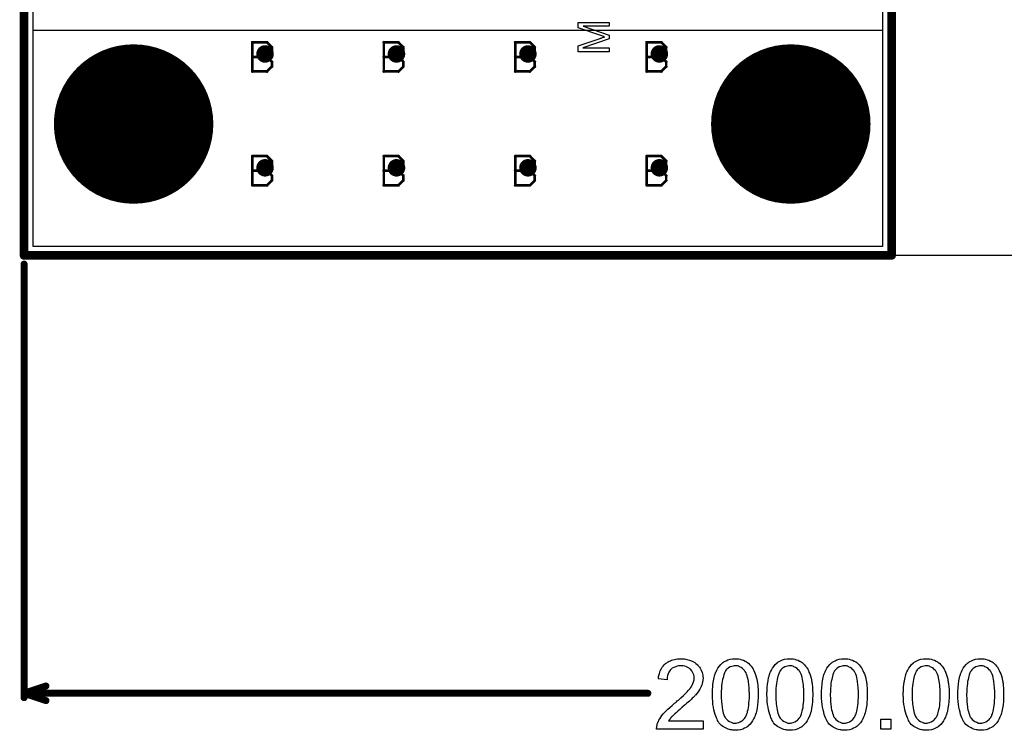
# Model space of a CAD drawing. Extents: x -1.3 to 9.2, y -4.6 to 3.5.
# Tile 20 of 215: x -0.005 to 1.119, y -0.542 to 0.269. Entities that reach past the tile are written whole.
import ezdxf

# ---------------------------------------------------------------- set-up
doc = ezdxf.new("R2010")
doc.units = 0
doc.layers.get('0').update_dxf_attribs({"linetype": 'CONTINUOUS'})
for name, color, linetype in [('acc-ni-360-23-a_board_dimension', 6, 'CONTINUOUS'), ('acc-ni-360-23-a_copper_signal_bot', 5, 'CONTINUOUS'), ('acc-ni-360-23-a_copper_signal_top', 1, 'CONTINUOUS'), ('acc-ni-360-23-a_drawing_1', 1, 'CONTINUOUS'), ('acc-ni-360-23-a_drillmap_1', 1, 'CONTINUOUS'), ('acc-ni-360-23-a_legend_top', 2, 'CONTINUOUS'), ('acc-ni-360-23-a_measures', 1, 'CONTINUOUS'), ('acc-ni-360-23-a_profile', 1, 'CONTINUOUS'), ('acc-ni-360-23-a_pth_drill', 1, 'CONTINUOUS'), ('acc-ni-360-23-a_soldermask_bot', 1, 'CONTINUOUS'), ('acc-ni-360-23-a_soldermask_top', 1, 'CONTINUOUS')]:
    doc.layers.add(name, color=color, linetype=linetype)

# ---------------------------------------------------------------- blocks, each defined once
blk = doc.blocks.new('D21')
at = {"const_width": 0.01}
blk.add_lwpolyline([(-0.005, 0, 1), (0.005, 0, 1)], format="xyb", close=True, dxfattribs=at)
blk = doc.blocks.new('D22')
at = {"const_width": 0.09}
blk.add_lwpolyline([(-0.045, 0, 1), (0.045, 0, 1)], format="xyb", close=True, dxfattribs=at)
blk = doc.blocks.new('D38')
at = {"const_width": 0.006}
blk.add_lwpolyline([(-0.003, 0, 1), (0.003, 0, 1)], format="xyb", close=True, dxfattribs=at)
blk = doc.blocks.new('D39')
at = {"const_width": 0.091}
blk.add_lwpolyline([(-0.0455, 0, 1), (0.0455, 0, 1)], format="xyb", close=True, dxfattribs=at)
blk = doc.blocks.new('D40')
at = {"const_width": 0.005}
blk.add_lwpolyline([(-0.0025, 0, 1), (0.0025, 0, 1)], format="xyb", close=True, dxfattribs=at)
blk = doc.blocks.new('D44')
at = {"const_width": 0.004}
blk.add_lwpolyline([(-0.002, 0, 1), (0.002, 0, 1)], format="xyb", close=True, dxfattribs=at)
blk = doc.blocks.new('D45')
at = {"const_width": 0.0005}
blk.add_lwpolyline([(-0.00025, 0, 1), (0.00025, 0, 1)], format="xyb", close=True, dxfattribs=at)
blk = doc.blocks.new('D46')
at = {"const_width": 0.005}
blk.add_lwpolyline([(-0.0025, 0, 1), (0.0025, 0, 1)], format="xyb", close=True, dxfattribs=at)
blk = doc.blocks.new('D47')
at = {"const_width": 0.043305}
blk.add_lwpolyline([(-0.021653, 0, 1), (0.021653, 0, 1)], format="xyb", close=True, dxfattribs=at)
blk = doc.blocks.new('D50')
at = {"const_width": 0.001667}
blk.add_lwpolyline([(-0.000833, 0, 1), (0.000833, 0, 1)], format="xyb", close=True, dxfattribs=at)
blk = doc.blocks.new('D25')
at = {"const_width": 0.0025}
blk.add_lwpolyline([(-0.00125, 0, 1), (0.00125, 0, 1)], format="xyb", close=True, dxfattribs=at)

msp = doc.modelspace()

# ---------------------------------------------------------------- linework, layer by layer
at = {"layer": 'acc-ni-360-23-a_board_dimension', "color": 6, "const_width": 0.01}
for points in [[(0, 2.5), (0, 0)], [(0.99, 0.1315), (0.99, 0.8825)], [(0.99, 0), (0.99, 0.8825)], [(0, 0), (0.99, 0)]]:
    msp.add_lwpolyline(points, dxfattribs=at)
at = {"layer": 'acc-ni-360-23-a_copper_signal_bot', "color": 5}
msp.add_lwpolyline([(0.979804, 0.8825), (0.979804, 0.010195), (0.010195, 0.010195), (0.010195, 2.489805)], dxfattribs=at)
at = {"layer": 'acc-ni-360-23-a_copper_signal_top', "color": 1}
msp.add_lwpolyline([(0.979804, 0.010195), (0.010195, 0.010195), (0.010195, 0.257), (0.979804, 0.257), (0.979804, 0.010195)], dxfattribs=at)
at = {"layer": 'acc-ni-360-23-a_drawing_1', "color": 1, "const_width": 0.003}
for points in [[(0.260559, 0.243328), (0.260559, 0.210006)], [(0.277221, 0.243328), (0.260559, 0.243328)], [(0.282774, 0.237774), (0.277221, 0.243328)], [(0.282774, 0.232221), (0.282774, 0.237774)], [(0.410559, 0.243328), (0.410559, 0.210006)], [(0.427221, 0.243328), (0.410559, 0.243328)], [(0.432774, 0.237774), (0.427221, 0.243328)], [(0.432774, 0.232221), (0.432774, 0.237774)], [(0.560559, 0.243328), (0.560559, 0.210006)], [(0.577221, 0.243328), (0.560559, 0.243328)], [(0.582774, 0.237774), (0.577221, 0.243328)], [(0.582774, 0.232221), (0.582774, 0.237774)], [(0.710559, 0.243328), (0.710559, 0.210006)], [(0.727221, 0.243328), (0.710559, 0.243328)], [(0.732774, 0.237774), (0.727221, 0.243328)], [(0.732774, 0.232221), (0.732774, 0.237774)], [(0.277221, 0.226667), (0.260559, 0.226667)], [(0.260559, 0.226667), (0.277221, 0.226667)], [(0.277221, 0.226667), (0.282774, 0.232221)], [(0.282774, 0.221113), (0.277221, 0.226667)], [(0.427221, 0.226667), (0.410559, 0.226667)], [(0.410559, 0.226667), (0.427221, 0.226667)], [(0.427221, 0.226667), (0.432774, 0.232221)], [(0.432774, 0.221113), (0.427221, 0.226667)], [(0.577221, 0.226667), (0.560559, 0.226667)], [(0.560559, 0.226667), (0.577221, 0.226667)], [(0.577221, 0.226667), (0.582774, 0.232221)], [(0.582774, 0.221113), (0.577221, 0.226667)], [(0.727221, 0.226667), (0.710559, 0.226667)], [(0.710559, 0.226667), (0.727221, 0.226667)], [(0.727221, 0.226667), (0.732774, 0.232221)], [(0.732774, 0.221113), (0.727221, 0.226667)], [(0.277221, 0.210006), (0.282774, 0.215559)], [(0.282774, 0.215559), (0.282774, 0.221113)], [(0.427221, 0.210006), (0.432774, 0.215559)], [(0.432774, 0.215559), (0.432774, 0.221113)], [(0.577221, 0.210006), (0.582774, 0.215559)], [(0.582774, 0.215559), (0.582774, 0.221113)], [(0.727221, 0.210006), (0.732774, 0.215559)], [(0.732774, 0.215559), (0.732774, 0.221113)], [(0.260559, 0.210006), (0.277221, 0.210006)], [(0.410559, 0.210006), (0.427221, 0.210006)], [(0.560559, 0.210006), (0.577221, 0.210006)], [(0.710559, 0.210006), (0.727221, 0.210006)], [(0.110559, 0.130006), (0.110559, 0.163328)], [(0.110559, 0.163328), (0.121667, 0.152221)], [(0.121667, 0.152221), (0.132774, 0.163328)], [(0.132774, 0.163328), (0.132774, 0.130006)], [(0.860559, 0.130006), (0.860559, 0.163328)], [(0.860559, 0.163328), (0.871667, 0.152221)], [(0.871667, 0.152221), (0.882774, 0.163328)], [(0.882774, 0.163328), (0.882774, 0.130006)], [(0.260559, 0.113328), (0.260559, 0.080006)], [(0.277221, 0.113328), (0.260559, 0.113328)], [(0.282774, 0.107774), (0.277221, 0.113328)], [(0.410559, 0.113328), (0.410559, 0.080006)], [(0.427221, 0.113328), (0.410559, 0.113328)], [(0.432774, 0.107774), (0.427221, 0.113328)], [(0.560559, 0.113328), (0.560559, 0.080006)], [(0.577221, 0.113328), (0.560559, 0.113328)], [(0.582774, 0.107774), (0.577221, 0.113328)], [(0.710559, 0.113328), (0.710559, 0.080006)], [(0.727221, 0.113328), (0.710559, 0.113328)], [(0.732774, 0.107774), (0.727221, 0.113328)], [(0.277221, 0.096667), (0.282774, 0.102221)], [(0.282774, 0.102221), (0.282774, 0.107774)], [(0.427221, 0.096667), (0.432774, 0.102221)], [(0.432774, 0.102221), (0.432774, 0.107774)], [(0.577221, 0.096667), (0.582774, 0.102221)], [(0.582774, 0.102221), (0.582774, 0.107774)], [(0.727221, 0.096667), (0.732774, 0.102221)], [(0.732774, 0.102221), (0.732774, 0.107774)], [(0.277221, 0.096667), (0.260559, 0.096667)], [(0.260559, 0.096667), (0.277221, 0.096667)], [(0.282774, 0.091113), (0.277221, 0.096667)], [(0.282774, 0.085559), (0.282774, 0.091113)], [(0.427221, 0.096667), (0.410559, 0.096667)], [(0.410559, 0.096667), (0.427221, 0.096667)], [(0.432774, 0.091113), (0.427221, 0.096667)], [(0.432774, 0.085559), (0.432774, 0.091113)], [(0.577221, 0.096667), (0.560559, 0.096667)], [(0.560559, 0.096667), (0.577221, 0.096667)], [(0.582774, 0.091113), (0.577221, 0.096667)], [(0.582774, 0.085559), (0.582774, 0.091113)], [(0.727221, 0.096667), (0.710559, 0.096667)], [(0.710559, 0.096667), (0.727221, 0.096667)], [(0.732774, 0.091113), (0.727221, 0.096667)], [(0.732774, 0.085559), (0.732774, 0.091113)], [(0.260559, 0.080006), (0.277221, 0.080006)], [(0.277221, 0.080006), (0.282774, 0.085559)], [(0.410559, 0.080006), (0.427221, 0.080006)], [(0.427221, 0.080006), (0.432774, 0.085559)], [(0.560559, 0.080006), (0.577221, 0.080006)], [(0.577221, 0.080006), (0.582774, 0.085559)], [(0.710559, 0.080006), (0.727221, 0.080006)], [(0.727221, 0.080006), (0.732774, 0.085559)]]:
    msp.add_lwpolyline(points, dxfattribs=at)
at = {"layer": 'acc-ni-360-23-a_drillmap_1', "color": 1, "const_width": 0.005}
for points in [[(0.275, 0.225), (0.275, 0.235)], [(0.425, 0.225), (0.425, 0.235)], [(0.575, 0.225), (0.575, 0.235)], [(0.725, 0.225), (0.725, 0.235)], [(0.27, 0.23), (0.28, 0.23)], [(0.42, 0.23), (0.43, 0.23)], [(0.57, 0.23), (0.58, 0.23)], [(0.72, 0.23), (0.73, 0.23)], [(0.125, 0.106695), (0.125, 0.193305)], [(0.875, 0.106695), (0.875, 0.193305)], [(0.081695, 0.15), (0.168305, 0.15)], [(0.831695, 0.15), (0.918305, 0.15)], [(0.27, 0.1), (0.28, 0.1)], [(0.275, 0.095), (0.275, 0.105)], [(0.42, 0.1), (0.43, 0.1)], [(0.425, 0.095), (0.425, 0.105)], [(0.57, 0.1), (0.58, 0.1)], [(0.575, 0.095), (0.575, 0.105)], [(0.72, 0.1), (0.73, 0.1)], [(0.725, 0.095), (0.725, 0.105)]]:
    msp.add_lwpolyline(points, dxfattribs=at)
at = {"layer": 'acc-ni-360-23-a_legend_top', "color": 2}
msp.add_lwpolyline([(0.667611, 0.26161), (0.63814, 0.26161), (0.667611, 0.251328), (0.667611, 0.247154), (0.637631, 0.236974), (0.667611, 0.236974), (0.667611, 0.232495), (0.632389, 0.232495), (0.632389, 0.239468), (0.65738, 0.247816), (0.657431, 0.247816), (0.657533, 0.247867), (0.657686, 0.247917), (0.65794, 0.248019), (0.658551, 0.248223), (0.659315, 0.248477), (0.66018, 0.248732), (0.661045, 0.249037), (0.66186, 0.249292), (0.662572, 0.249495), (0.662471, 0.249546), (0.662216, 0.249597), (0.661758, 0.24975), (0.661147, 0.249953), (0.660333, 0.250208), (0.659366, 0.250564), (0.658246, 0.250921), (0.656922, 0.251379), (0.632389, 0.259828), (0.632389, 0.266089), (0.667611, 0.266089), (0.667611, 0.26161)], dxfattribs=at)
at = {"layer": 'acc-ni-360-23-a_measures', "color": 1, "const_width": 0.008}
for points in [[(0, -0.505), (0, -0.01)], [(0, -0.5), (0.025, -0.491667)], [(0, -0.5), (0.025, -0.508333)], [(0, -0.5), (0.711865, -0.5)]]:
    msp.add_lwpolyline(points, dxfattribs=at)
at = {"layer": 'acc-ni-360-23-a_measures', "color": 1}
for points in [[(0.751716, -0.460604), (0.752641, -0.46072), (0.753798, -0.460836), (0.755071, -0.461067), (0.756344, -0.461298), (0.759352, -0.462108), (0.76236, -0.463265), (0.763864, -0.463959), (0.765368, -0.464769), (0.766757, -0.465811), (0.768029, -0.466968), (0.768145, -0.467083), (0.768377, -0.467199), (0.768608, -0.467662), (0.769071, -0.468125), (0.769649, -0.468703), (0.770228, -0.469513), (0.770806, -0.470323), (0.7715, -0.471364), (0.772658, -0.473562), (0.773814, -0.476339), (0.774277, -0.477728), (0.774509, -0.479348), (0.77474, -0.480967), (0.774856, -0.482703), (0.774856, -0.482934), (0.774856, -0.483513), (0.77474, -0.484438), (0.774624, -0.485711), (0.774393, -0.487099), (0.77393, -0.488719), (0.773467, -0.490455), (0.772773, -0.49219), (0.772658, -0.492422), (0.772426, -0.493), (0.771963, -0.493926), (0.771269, -0.495198), (0.770343, -0.496587), (0.769187, -0.498322), (0.767798, -0.500058), (0.766178, -0.502025), (0.765947, -0.502256), (0.765368, -0.50295), (0.76479, -0.503529), (0.764211, -0.504107), (0.763517, -0.504801), (0.762592, -0.505727), (0.761666, -0.506653), (0.760509, -0.507694), (0.759352, -0.508851), (0.757964, -0.510124), (0.75646, -0.511396), (0.75484, -0.5129), (0.752989, -0.514405), (0.751137, -0.516024), (0.751022, -0.51614), (0.75079, -0.516371), (0.750327, -0.516719), (0.749749, -0.517181), (0.749055, -0.517876), (0.748245, -0.51857), (0.746394, -0.520074), (0.744427, -0.521809), (0.742576, -0.523545), (0.740956, -0.525049), (0.740261, -0.525628), (0.739683, -0.526206), (0.739567, -0.526322), (0.73922, -0.526669), (0.738757, -0.527132), (0.738179, -0.527826), (0.7376, -0.528636), (0.736906, -0.529446), (0.735518, -0.531413), (0.774971, -0.531413), (0.774971, -0.5409), (0.721865, -0.5409), (0.721865, -0.540784), (0.721865, -0.540321), (0.721865, -0.539627), (0.721981, -0.538702), (0.722097, -0.53766), (0.722328, -0.536503), (0.722559, -0.535346), (0.723022, -0.534074), (0.723022, -0.533958), (0.723138, -0.533842), (0.723369, -0.533148), (0.723832, -0.532107), (0.724526, -0.530718), (0.725452, -0.529098), (0.726609, -0.527247), (0.727882, -0.525396), (0.729501, -0.523429), (0.729501, -0.523313), (0.729733, -0.523198), (0.730311, -0.522504), (0.731353, -0.521462), (0.732857, -0.519958), (0.734592, -0.518223), (0.73679, -0.51614), (0.739452, -0.513826), (0.742344, -0.511396), (0.74246, -0.511281), (0.742923, -0.510934), (0.743617, -0.510355), (0.744427, -0.509661), (0.745468, -0.508735), (0.746741, -0.507694), (0.748013, -0.506537), (0.749518, -0.505264), (0.75241, -0.502488), (0.755303, -0.499711), (0.756691, -0.498322), (0.757964, -0.496934), (0.759121, -0.495661), (0.760046, -0.494389), (0.760046, -0.494273), (0.760278, -0.494157), (0.760509, -0.49381), (0.76074, -0.493347), (0.76155, -0.492075), (0.762476, -0.49057), (0.763286, -0.488719), (0.764096, -0.486752), (0.764558, -0.484554), (0.76479, -0.482471), (0.76479, -0.482356), (0.76479, -0.48224), (0.764674, -0.481546), (0.764558, -0.480389), (0.764211, -0.479116), (0.763749, -0.477496), (0.762939, -0.475877), (0.761897, -0.474257), (0.760509, -0.472637), (0.760278, -0.472406), (0.759699, -0.471943), (0.758889, -0.471364), (0.757616, -0.470554), (0.755997, -0.46986), (0.754145, -0.469166), (0.751947, -0.468703), (0.749518, -0.468587), (0.748823, -0.468587), (0.748361, -0.468703), (0.746972, -0.468819), (0.745352, -0.469166), (0.743617, -0.469629), (0.74165, -0.470439), (0.739799, -0.47148), (0.738063, -0.472868), (0.737832, -0.4731), (0.737369, -0.473678), (0.736675, -0.474604), (0.735981, -0.475992), (0.735171, -0.477612), (0.734476, -0.479695), (0.734014, -0.482009), (0.733782, -0.48467), (0.723716, -0.483628), (0.723716, -0.483513), (0.723832, -0.483166), (0.723832, -0.482587), (0.723948, -0.481777), (0.724179, -0.480852), (0.724411, -0.47981), (0.724758, -0.478538), (0.725105, -0.477265), (0.72603, -0.474488), (0.727419, -0.471711), (0.728229, -0.470323), (0.72927, -0.468935), (0.730311, -0.467662), (0.731468, -0.466505), (0.731584, -0.466389), (0.731815, -0.466273), (0.732163, -0.465926), (0.732741, -0.465579), (0.733435, -0.465116), (0.734245, -0.464654), (0.735171, -0.464075), (0.736328, -0.463497), (0.7376, -0.462918), (0.738989, -0.46234), (0.740493, -0.461877), (0.742113, -0.461414), (0.743848, -0.461067), (0.745699, -0.46072), (0.747666, -0.460604), (0.749749, -0.460488), (0.750906, -0.460488), (0.751716, -0.460604)], [(0.813962, -0.460604), (0.815466, -0.460836), (0.817202, -0.461183), (0.819053, -0.461645), (0.82102, -0.462224), (0.822871, -0.463149), (0.822987, -0.463149), (0.823103, -0.463265), (0.823681, -0.463612), (0.824607, -0.464191), (0.825764, -0.465001), (0.827037, -0.466158), (0.828425, -0.46743), (0.829698, -0.468935), (0.83097, -0.47067), (0.831086, -0.470901), (0.831549, -0.47148), (0.832012, -0.472521), (0.832822, -0.474025), (0.833516, -0.475761), (0.834441, -0.477728), (0.835251, -0.480042), (0.835945, -0.482587), (0.835945, -0.482703), (0.836061, -0.482934), (0.836177, -0.483281), (0.836293, -0.48386), (0.836408, -0.484554), (0.836524, -0.485364), (0.836755, -0.486405), (0.836871, -0.487562), (0.837102, -0.488835), (0.837218, -0.490223), (0.837334, -0.491843), (0.837565, -0.493463), (0.837681, -0.495314), (0.837681, -0.497165), (0.837797, -0.499248), (0.837797, -0.501446), (0.837797, -0.501562), (0.837797, -0.502025), (0.837797, -0.502835), (0.837797, -0.50376), (0.837681, -0.505033), (0.837681, -0.506421), (0.837565, -0.507925), (0.837449, -0.509545), (0.837102, -0.513248), (0.836524, -0.517066), (0.83583, -0.520768), (0.835367, -0.522504), (0.834788, -0.524239), (0.834788, -0.524355), (0.834673, -0.524586), (0.834441, -0.525049), (0.83421, -0.525628), (0.833979, -0.526437), (0.833516, -0.527247), (0.83259, -0.529214), (0.831433, -0.531297), (0.829929, -0.533611), (0.828193, -0.535693), (0.826111, -0.53766), (0.825995, -0.53766), (0.82588, -0.537892), (0.825532, -0.538123), (0.82507, -0.538355), (0.824491, -0.538702), (0.823913, -0.539164), (0.822177, -0.539974), (0.820095, -0.540784), (0.817665, -0.541594), (0.814772, -0.542057), (0.811648, -0.542288), (0.810491, -0.542288), (0.809682, -0.542173), (0.808756, -0.542057), (0.807599, -0.541826), (0.806326, -0.541594), (0.804938, -0.541247), (0.803549, -0.540784), (0.802045, -0.540321), (0.800541, -0.539627), (0.799037, -0.538817), (0.797533, -0.537892), (0.796029, -0.536735), (0.79464, -0.535462), (0.793368, -0.534074), (0.793252, -0.533958), (0.793021, -0.533611), (0.792674, -0.533032), (0.792095, -0.532107), (0.791517, -0.531065), (0.790938, -0.529677), (0.790128, -0.528057), (0.789434, -0.526206), (0.78874, -0.524123), (0.788046, -0.521694), (0.787351, -0.519033), (0.786773, -0.516024), (0.786194, -0.512785), (0.785847, -0.509314), (0.785616, -0.505496), (0.7855, -0.501446), (0.7855, -0.50133), (0.7855, -0.500868), (0.7855, -0.500058), (0.7855, -0.499132), (0.785616, -0.49786), (0.785616, -0.496471), (0.785732, -0.494967), (0.785847, -0.493231), (0.786194, -0.489645), (0.786773, -0.485827), (0.787467, -0.482009), (0.78793, -0.480273), (0.788393, -0.478538), (0.788393, -0.478422), (0.788508, -0.47819), (0.78874, -0.477728), (0.788971, -0.477149), (0.789203, -0.476339), (0.789665, -0.475529), (0.790591, -0.473562), (0.791748, -0.47148), (0.793252, -0.469282), (0.794988, -0.467083), (0.79707, -0.465232), (0.797186, -0.465232), (0.797302, -0.465001), (0.797649, -0.464769), (0.798111, -0.464538), (0.79869, -0.464075), (0.799384, -0.463728), (0.80112, -0.462802), (0.803202, -0.461993), (0.805632, -0.461183), (0.808524, -0.46072), (0.811648, -0.460488), (0.81269, -0.460488), (0.813962, -0.460604)], [(0.876209, -0.460604), (0.877713, -0.460836), (0.879449, -0.461183), (0.8813, -0.461645), (0.883267, -0.462224), (0.885118, -0.463149), (0.885234, -0.463149), (0.885349, -0.463265), (0.885928, -0.463612), (0.886853, -0.464191), (0.88801, -0.465001), (0.889283, -0.466158), (0.890672, -0.46743), (0.891944, -0.468935), (0.893217, -0.47067), (0.893333, -0.470901), (0.893795, -0.47148), (0.894258, -0.472521), (0.895068, -0.474025), (0.895762, -0.475761), (0.896688, -0.477728), (0.897498, -0.480042), (0.898192, -0.482587), (0.898192, -0.482703), (0.898308, -0.482934), (0.898423, -0.483281), (0.898539, -0.48386), (0.898655, -0.484554), (0.89877, -0.485364), (0.899002, -0.486405), (0.899118, -0.487562), (0.899349, -0.488835), (0.899465, -0.490223), (0.89958, -0.491843), (0.899812, -0.493463), (0.899928, -0.495314), (0.899928, -0.497165), (0.900043, -0.499248), (0.900043, -0.501446), (0.900043, -0.501562), (0.900043, -0.502025), (0.900043, -0.502835), (0.900043, -0.50376), (0.899928, -0.505033), (0.899928, -0.506421), (0.899812, -0.507925), (0.899696, -0.509545), (0.899349, -0.513248), (0.89877, -0.517066), (0.898076, -0.520768), (0.897614, -0.522504), (0.897035, -0.524239), (0.897035, -0.524355), (0.896919, -0.524586), (0.896688, -0.525049), (0.896457, -0.525628), (0.896225, -0.526437), (0.895762, -0.527247), (0.894837, -0.529214), (0.89368, -0.531297), (0.892176, -0.533611), (0.89044, -0.535693), (0.888357, -0.53766), (0.888242, -0.53766), (0.888126, -0.537892), (0.887779, -0.538123), (0.887316, -0.538355), (0.886738, -0.538702), (0.886159, -0.539164), (0.884424, -0.539974), (0.882341, -0.540784), (0.879911, -0.541594), (0.877019, -0.542057), (0.873895, -0.542288), (0.872738, -0.542288), (0.871928, -0.542173), (0.871003, -0.542057), (0.869846, -0.541826), (0.868573, -0.541594), (0.867184, -0.541247), (0.865796, -0.540784), (0.864292, -0.540321), (0.862788, -0.539627), (0.861284, -0.538817), (0.85978, -0.537892), (0.858275, -0.536735), (0.856887, -0.535462), (0.855614, -0.534074), (0.855499, -0.533958), (0.855267, -0.533611), (0.85492, -0.533032), (0.854342, -0.532107), (0.853763, -0.531065), (0.853185, -0.529677), (0.852375, -0.528057), (0.851681, -0.526206), (0.850986, -0.524123), (0.850292, -0.521694), (0.849598, -0.519033), (0.849019, -0.516024), (0.848441, -0.512785), (0.848094, -0.509314), (0.847862, -0.505496), (0.847747, -0.501446), (0.847747, -0.50133), (0.847747, -0.500868), (0.847747, -0.500058), (0.847747, -0.499132), (0.847862, -0.49786), (0.847862, -0.496471), (0.847978, -0.494967), (0.848094, -0.493231), (0.848441, -0.489645), (0.849019, -0.485827), (0.849714, -0.482009), (0.850177, -0.480273), (0.850639, -0.478538), (0.850639, -0.478422), (0.850755, -0.47819), (0.850986, -0.477728), (0.851218, -0.477149), (0.851449, -0.476339), (0.851912, -0.475529), (0.852838, -0.473562), (0.853995, -0.47148), (0.855499, -0.469282), (0.857234, -0.467083), (0.859317, -0.465232), (0.859433, -0.465232), (0.859548, -0.465001), (0.859895, -0.464769), (0.860358, -0.464538), (0.860937, -0.464075), (0.861631, -0.463728), (0.863366, -0.462802), (0.865449, -0.461993), (0.867879, -0.461183), (0.870771, -0.46072), (0.873895, -0.460488), (0.874936, -0.460488), (0.876209, -0.460604)], [(0.938456, -0.460604), (0.93996, -0.460836), (0.941695, -0.461183), (0.943546, -0.461645), (0.945513, -0.462224), (0.947365, -0.463149), (0.94748, -0.463149), (0.947596, -0.463265), (0.948174, -0.463612), (0.9491, -0.464191), (0.950257, -0.465001), (0.95153, -0.466158), (0.952918, -0.46743), (0.954191, -0.468935), (0.955463, -0.47067), (0.955579, -0.470901), (0.956042, -0.47148), (0.956505, -0.472521), (0.957315, -0.474025), (0.958009, -0.475761), (0.958934, -0.477728), (0.959744, -0.480042), (0.960439, -0.482587), (0.960439, -0.482703), (0.960554, -0.482934), (0.96067, -0.483281), (0.960786, -0.48386), (0.960901, -0.484554), (0.961017, -0.485364), (0.961249, -0.486405), (0.961364, -0.487562), (0.961596, -0.488835), (0.961711, -0.490223), (0.961827, -0.491843), (0.962058, -0.493463), (0.962174, -0.495314), (0.962174, -0.497165), (0.96229, -0.499248), (0.96229, -0.501446), (0.96229, -0.501562), (0.96229, -0.502025), (0.96229, -0.502835), (0.96229, -0.50376), (0.962174, -0.505033), (0.962174, -0.506421), (0.962058, -0.507925), (0.961943, -0.509545), (0.961596, -0.513248), (0.961017, -0.517066), (0.960323, -0.520768), (0.95986, -0.522504), (0.959282, -0.524239), (0.959282, -0.524355), (0.959166, -0.524586), (0.958934, -0.525049), (0.958703, -0.525628), (0.958472, -0.526437), (0.958009, -0.527247), (0.957083, -0.529214), (0.955926, -0.531297), (0.954422, -0.533611), (0.952687, -0.535693), (0.950604, -0.53766), (0.950488, -0.53766), (0.950373, -0.537892), (0.950026, -0.538123), (0.949563, -0.538355), (0.948984, -0.538702), (0.948406, -0.539164), (0.94667, -0.539974), (0.944588, -0.540784), (0.942158, -0.541594), (0.939265, -0.542057), (0.936142, -0.542288), (0.934985, -0.542288), (0.934175, -0.542173), (0.933249, -0.542057), (0.932092, -0.541826), (0.930819, -0.541594), (0.929431, -0.541247), (0.928043, -0.540784), (0.926538, -0.540321), (0.925034, -0.539627), (0.92353, -0.538817), (0.922026, -0.537892), (0.920522, -0.536735), (0.919134, -0.535462), (0.917861, -0.534074), (0.917745, -0.533958), (0.917514, -0.533611), (0.917167, -0.533032), (0.916588, -0.532107), (0.91601, -0.531065), (0.915431, -0.529677), (0.914621, -0.528057), (0.913927, -0.526206), (0.913233, -0.524123), (0.912539, -0.521694), (0.911845, -0.519033), (0.911266, -0.516024), (0.910688, -0.512785), (0.910341, -0.509314), (0.910109, -0.505496), (0.909993, -0.501446), (0.909993, -0.50133), (0.909993, -0.500868), (0.909993, -0.500058), (0.909993, -0.499132), (0.910109, -0.49786), (0.910109, -0.496471), (0.910225, -0.494967), (0.910341, -0.493231), (0.910688, -0.489645), (0.911266, -0.485827), (0.91196, -0.482009), (0.912423, -0.480273), (0.912886, -0.478538), (0.912886, -0.478422), (0.913002, -0.47819), (0.913233, -0.477728), (0.913464, -0.477149), (0.913696, -0.476339), (0.914159, -0.475529), (0.915084, -0.473562), (0.916241, -0.47148), (0.917745, -0.469282), (0.919481, -0.467083), (0.921563, -0.465232), (0.921679, -0.465232), (0.921795, -0.465001), (0.922142, -0.464769), (0.922605, -0.464538), (0.923183, -0.464075), (0.923877, -0.463728), (0.925613, -0.462802), (0.927696, -0.461993), (0.930125, -0.461183), (0.933018, -0.46072), (0.936142, -0.460488), (0.937183, -0.460488), (0.938456, -0.460604)], [(1.031825, -0.460604), (1.03333, -0.460836), (1.035065, -0.461183), (1.036916, -0.461645), (1.038883, -0.462224), (1.040734, -0.463149), (1.04085, -0.463149), (1.040966, -0.463265), (1.041544, -0.463612), (1.04247, -0.464191), (1.043627, -0.465001), (1.0449, -0.466158), (1.046288, -0.46743), (1.047561, -0.468935), (1.048833, -0.47067), (1.048949, -0.470901), (1.049412, -0.47148), (1.049875, -0.472521), (1.050685, -0.474025), (1.051379, -0.475761), (1.052304, -0.477728), (1.053114, -0.480042), (1.053809, -0.482587), (1.053809, -0.482703), (1.053924, -0.482934), (1.05404, -0.483281), (1.054156, -0.48386), (1.054271, -0.484554), (1.054387, -0.485364), (1.054618, -0.486405), (1.054734, -0.487562), (1.054966, -0.488835), (1.055081, -0.490223), (1.055197, -0.491843), (1.055428, -0.493463), (1.055544, -0.495314), (1.055544, -0.497165), (1.05566, -0.499248), (1.05566, -0.501446), (1.05566, -0.501562), (1.05566, -0.502025), (1.05566, -0.502835), (1.05566, -0.50376), (1.055544, -0.505033), (1.055544, -0.506421), (1.055428, -0.507925), (1.055313, -0.509545), (1.054966, -0.513248), (1.054387, -0.517066), (1.053693, -0.520768), (1.05323, -0.522504), (1.052651, -0.524239), (1.052651, -0.524355), (1.052536, -0.524586), (1.052304, -0.525049), (1.052073, -0.525628), (1.051842, -0.526437), (1.051379, -0.527247), (1.050453, -0.529214), (1.049296, -0.531297), (1.047792, -0.533611), (1.046057, -0.535693), (1.043974, -0.53766), (1.043858, -0.53766), (1.043743, -0.537892), (1.043396, -0.538123), (1.042933, -0.538355), (1.042354, -0.538702), (1.041776, -0.539164), (1.04004, -0.539974), (1.037958, -0.540784), (1.035528, -0.541594), (1.032635, -0.542057), (1.029512, -0.542288), (1.028354, -0.542288), (1.027545, -0.542173), (1.026619, -0.542057), (1.025462, -0.541826), (1.024189, -0.541594), (1.022801, -0.541247), (1.021413, -0.540784), (1.019908, -0.540321), (1.018404, -0.539627), (1.0169, -0.538817), (1.015396, -0.537892), (1.013892, -0.536735), (1.012504, -0.535462), (1.011231, -0.534074), (1.011115, -0.533958), (1.010884, -0.533611), (1.010537, -0.533032), (1.009958, -0.532107), (1.00938, -0.531065), (1.008801, -0.529677), (1.007991, -0.528057), (1.007297, -0.526206), (1.006603, -0.524123), (1.005909, -0.521694), (1.005215, -0.519033), (1.004636, -0.516024), (1.004058, -0.512785), (1.00371, -0.509314), (1.003479, -0.505496), (1.003363, -0.501446), (1.003363, -0.50133), (1.003363, -0.500868), (1.003363, -0.500058), (1.003363, -0.499132), (1.003479, -0.49786), (1.003479, -0.496471), (1.003595, -0.494967), (1.00371, -0.493231), (1.004058, -0.489645), (1.004636, -0.485827), (1.00533, -0.482009), (1.005793, -0.480273), (1.006256, -0.478538), (1.006256, -0.478422), (1.006371, -0.47819), (1.006603, -0.477728), (1.006834, -0.477149), (1.007066, -0.476339), (1.007529, -0.475529), (1.008454, -0.473562), (1.009611, -0.47148), (1.011115, -0.469282), (1.012851, -0.467083), (1.014933, -0.465232), (1.015049, -0.465232), (1.015165, -0.465001), (1.015512, -0.464769), (1.015975, -0.464538), (1.016553, -0.464075), (1.017247, -0.463728), (1.018983, -0.462802), (1.021065, -0.461993), (1.023495, -0.461183), (1.026388, -0.46072), (1.029512, -0.460488), (1.030553, -0.460488), (1.031825, -0.460604)], [(1.094072, -0.460604), (1.095576, -0.460836), (1.097312, -0.461183), (1.099163, -0.461645), (1.10113, -0.462224), (1.102981, -0.463149), (1.103097, -0.463149), (1.103212, -0.463265), (1.103791, -0.463612), (1.104716, -0.464191), (1.105873, -0.465001), (1.107146, -0.466158), (1.108535, -0.46743), (1.109807, -0.468935), (1.11108, -0.47067), (1.111196, -0.470901), (1.111659, -0.47148), (1.112121, -0.472521), (1.112931, -0.474025), (1.113625, -0.475761), (1.114551, -0.477728), (1.115361, -0.480042), (1.116055, -0.482587), (1.116055, -0.482703), (1.116171, -0.482934), (1.116286, -0.483281), (1.116402, -0.48386), (1.116518, -0.484554), (1.116634, -0.485364), (1.116865, -0.486405), (1.116981, -0.487562), (1.117212, -0.488835), (1.117328, -0.490223), (1.117444, -0.491843), (1.117675, -0.493463), (1.117791, -0.495314), (1.117791, -0.497165), (1.117906, -0.499248), (1.117906, -0.501446), (1.117906, -0.501562), (1.117906, -0.502025), (1.117906, -0.502835), (1.117906, -0.50376), (1.117791, -0.505033), (1.117791, -0.506421), (1.117675, -0.507925), (1.117559, -0.509545), (1.117212, -0.513248), (1.116634, -0.517066), (1.115939, -0.520768), (1.115477, -0.522504), (1.114898, -0.524239), (1.114898, -0.524355), (1.114782, -0.524586), (1.114551, -0.525049), (1.11432, -0.525628), (1.114088, -0.526437), (1.113625, -0.527247), (1.1127, -0.529214), (1.111543, -0.531297), (1.110039, -0.533611), (1.108303, -0.535693), (1.106221, -0.53766), (1.106105, -0.53766), (1.105989, -0.537892), (1.105642, -0.538123), (1.105179, -0.538355), (1.104601, -0.538702), (1.104022, -0.539164), (1.102287, -0.539974), (1.100204, -0.540784), (1.097774, -0.541594), (1.094882, -0.542057), (1.091758, -0.542288), (1.090601, -0.542288), (1.089791, -0.542173), (1.088866, -0.542057), (1.087709, -0.541826), (1.086436, -0.541594), (1.085047, -0.541247), (1.083659, -0.540784), (1.082155, -0.540321), (1.080651, -0.539627), (1.079147, -0.538817), (1.077643, -0.537892), (1.076139, -0.536735), (1.07475, -0.535462), (1.073477, -0.534074), (1.073362, -0.533958), (1.07313, -0.533611), (1.072783, -0.533032), (1.072205, -0.532107), (1.071626, -0.531065), (1.071048, -0.529677), (1.070238, -0.528057), (1.069544, -0.526206), (1.06885, -0.524123), (1.068155, -0.521694), (1.067461, -0.519033), (1.066883, -0.516024), (1.066304, -0.512785), (1.065957, -0.509314), (1.065726, -0.505496), (1.06561, -0.501446), (1.06561, -0.50133), (1.06561, -0.500868), (1.06561, -0.500058), (1.06561, -0.499132), (1.065726, -0.49786), (1.065726, -0.496471), (1.065841, -0.494967), (1.065957, -0.493231), (1.066304, -0.489645), (1.066883, -0.485827), (1.067577, -0.482009), (1.06804, -0.480273), (1.068502, -0.478538), (1.068502, -0.478422), (1.068618, -0.47819), (1.06885, -0.477728), (1.069081, -0.477149), (1.069312, -0.476339), (1.069775, -0.475529), (1.070701, -0.473562), (1.071858, -0.47148), (1.073362, -0.469282), (1.075097, -0.467083), (1.07718, -0.465232), (1.077296, -0.465232), (1.077411, -0.465001), (1.077758, -0.464769), (1.078221, -0.464538), (1.0788, -0.464075), (1.079494, -0.463728), (1.081229, -0.462802), (1.083312, -0.461993), (1.085742, -0.461183), (1.088634, -0.46072), (1.091758, -0.460488), (1.092799, -0.460488), (1.094072, -0.460604)], [(0.811533, -0.468587), (0.810838, -0.468587), (0.810376, -0.468703), (0.809103, -0.468935), (0.807599, -0.469282), (0.805863, -0.469976), (0.804012, -0.471017), (0.803087, -0.471711), (0.802161, -0.472406), (0.801351, -0.473331), (0.800541, -0.474372), (0.800541, -0.474488), (0.80031, -0.474719), (0.800078, -0.475182), (0.799731, -0.475761), (0.799384, -0.476686), (0.798921, -0.477728), (0.798574, -0.479), (0.798111, -0.480505), (0.797649, -0.48224), (0.797186, -0.484207), (0.796723, -0.486405), (0.796376, -0.488835), (0.796029, -0.491612), (0.795798, -0.49462), (0.795682, -0.49786), (0.795566, -0.501446), (0.795566, -0.501678), (0.795566, -0.502256), (0.795566, -0.503297), (0.795682, -0.504686), (0.795682, -0.50619), (0.795798, -0.508041), (0.795913, -0.510008), (0.796145, -0.512091), (0.796723, -0.516603), (0.79707, -0.518801), (0.797533, -0.520884), (0.797996, -0.522851), (0.79869, -0.524702), (0.799384, -0.526322), (0.800194, -0.52771), (0.800194, -0.527826), (0.800426, -0.527942), (0.801004, -0.528751), (0.802045, -0.529793), (0.803318, -0.53095), (0.805053, -0.532107), (0.80702, -0.533148), (0.809219, -0.533958), (0.810376, -0.534074), (0.811648, -0.534189), (0.812343, -0.534189), (0.812805, -0.534074), (0.813962, -0.533842), (0.815582, -0.533379), (0.817318, -0.532569), (0.819285, -0.531413), (0.82021, -0.530718), (0.821136, -0.529793), (0.822061, -0.528867), (0.822987, -0.52771), (0.822987, -0.527594), (0.823218, -0.527363), (0.82345, -0.527016), (0.823681, -0.526437), (0.824144, -0.525628), (0.824491, -0.524586), (0.824954, -0.523429), (0.825417, -0.522041), (0.825764, -0.520305), (0.826227, -0.518454), (0.826689, -0.516256), (0.827037, -0.513942), (0.827268, -0.511165), (0.827499, -0.508272), (0.827731, -0.505033), (0.827731, -0.501446), (0.827731, -0.50133), (0.827731, -0.501215), (0.827731, -0.500636), (0.827731, -0.499595), (0.827615, -0.498207), (0.827615, -0.496702), (0.827499, -0.494851), (0.827384, -0.492884), (0.827152, -0.490686), (0.826574, -0.486289), (0.826227, -0.484091), (0.825764, -0.482009), (0.825301, -0.480042), (0.824607, -0.47819), (0.823913, -0.476571), (0.823103, -0.475182), (0.823103, -0.475067), (0.822871, -0.474951), (0.82264, -0.474604), (0.822293, -0.474141), (0.821251, -0.4731), (0.819979, -0.471827), (0.818243, -0.47067), (0.816276, -0.469629), (0.815235, -0.469166), (0.814078, -0.468819), (0.812805, -0.468703), (0.811533, -0.468587)], [(0.873779, -0.468587), (0.873085, -0.468587), (0.872622, -0.468703), (0.87135, -0.468935), (0.869846, -0.469282), (0.86811, -0.469976), (0.866259, -0.471017), (0.865333, -0.471711), (0.864408, -0.472406), (0.863598, -0.473331), (0.862788, -0.474372), (0.862788, -0.474488), (0.862556, -0.474719), (0.862325, -0.475182), (0.861978, -0.475761), (0.861631, -0.476686), (0.861168, -0.477728), (0.860821, -0.479), (0.860358, -0.480505), (0.859895, -0.48224), (0.859433, -0.484207), (0.85897, -0.486405), (0.858623, -0.488835), (0.858275, -0.491612), (0.858044, -0.49462), (0.857928, -0.49786), (0.857813, -0.501446), (0.857813, -0.501678), (0.857813, -0.502256), (0.857813, -0.503297), (0.857928, -0.504686), (0.857928, -0.50619), (0.858044, -0.508041), (0.85816, -0.510008), (0.858391, -0.512091), (0.85897, -0.516603), (0.859317, -0.518801), (0.85978, -0.520884), (0.860242, -0.522851), (0.860937, -0.524702), (0.861631, -0.526322), (0.862441, -0.52771), (0.862441, -0.527826), (0.862672, -0.527942), (0.863251, -0.528751), (0.864292, -0.529793), (0.865565, -0.53095), (0.8673, -0.532107), (0.869267, -0.533148), (0.871465, -0.533958), (0.872622, -0.534074), (0.873895, -0.534189), (0.874589, -0.534189), (0.875052, -0.534074), (0.876209, -0.533842), (0.877829, -0.533379), (0.879564, -0.532569), (0.881531, -0.531413), (0.882457, -0.530718), (0.883382, -0.529793), (0.884308, -0.528867), (0.885234, -0.52771), (0.885234, -0.527594), (0.885465, -0.527363), (0.885696, -0.527016), (0.885928, -0.526437), (0.886391, -0.525628), (0.886738, -0.524586), (0.887201, -0.523429), (0.887663, -0.522041), (0.88801, -0.520305), (0.888473, -0.518454), (0.888936, -0.516256), (0.889283, -0.513942), (0.889514, -0.511165), (0.889746, -0.508272), (0.889977, -0.505033), (0.889977, -0.501446), (0.889977, -0.50133), (0.889977, -0.501215), (0.889977, -0.500636), (0.889977, -0.499595), (0.889862, -0.498207), (0.889862, -0.496702), (0.889746, -0.494851), (0.88963, -0.492884), (0.889399, -0.490686), (0.88882, -0.486289), (0.888473, -0.484091), (0.88801, -0.482009), (0.887548, -0.480042), (0.886853, -0.47819), (0.886159, -0.476571), (0.885349, -0.475182), (0.885349, -0.475067), (0.885118, -0.474951), (0.884886, -0.474604), (0.884539, -0.474141), (0.883498, -0.4731), (0.882225, -0.471827), (0.88049, -0.47067), (0.878523, -0.469629), (0.877482, -0.469166), (0.876325, -0.468819), (0.875052, -0.468703), (0.873779, -0.468587)], [(0.936026, -0.468587), (0.935332, -0.468587), (0.934869, -0.468703), (0.933596, -0.468935), (0.932092, -0.469282), (0.930357, -0.469976), (0.928505, -0.471017), (0.92758, -0.471711), (0.926654, -0.472406), (0.925844, -0.473331), (0.925034, -0.474372), (0.925034, -0.474488), (0.924803, -0.474719), (0.924572, -0.475182), (0.924225, -0.475761), (0.923877, -0.476686), (0.923415, -0.477728), (0.923067, -0.479), (0.922605, -0.480505), (0.922142, -0.48224), (0.921679, -0.484207), (0.921216, -0.486405), (0.920869, -0.488835), (0.920522, -0.491612), (0.920291, -0.49462), (0.920175, -0.49786), (0.920059, -0.501446), (0.920059, -0.501678), (0.920059, -0.502256), (0.920059, -0.503297), (0.920175, -0.504686), (0.920175, -0.50619), (0.920291, -0.508041), (0.920406, -0.510008), (0.920638, -0.512091), (0.921216, -0.516603), (0.921563, -0.518801), (0.922026, -0.520884), (0.922489, -0.522851), (0.923183, -0.524702), (0.923877, -0.526322), (0.924687, -0.52771), (0.924687, -0.527826), (0.924919, -0.527942), (0.925497, -0.528751), (0.926538, -0.529793), (0.927811, -0.53095), (0.929547, -0.532107), (0.931514, -0.533148), (0.933712, -0.533958), (0.934869, -0.534074), (0.936142, -0.534189), (0.936836, -0.534189), (0.937299, -0.534074), (0.938456, -0.533842), (0.940075, -0.533379), (0.941811, -0.532569), (0.943778, -0.531413), (0.944703, -0.530718), (0.945629, -0.529793), (0.946555, -0.528867), (0.94748, -0.52771), (0.94748, -0.527594), (0.947712, -0.527363), (0.947943, -0.527016), (0.948174, -0.526437), (0.948637, -0.525628), (0.948984, -0.524586), (0.949447, -0.523429), (0.94991, -0.522041), (0.950257, -0.520305), (0.95072, -0.518454), (0.951183, -0.516256), (0.95153, -0.513942), (0.951761, -0.511165), (0.951992, -0.508272), (0.952224, -0.505033), (0.952224, -0.501446), (0.952224, -0.50133), (0.952224, -0.501215), (0.952224, -0.500636), (0.952224, -0.499595), (0.952108, -0.498207), (0.952108, -0.496702), (0.951992, -0.494851), (0.951877, -0.492884), (0.951645, -0.490686), (0.951067, -0.486289), (0.95072, -0.484091), (0.950257, -0.482009), (0.949794, -0.480042), (0.9491, -0.47819), (0.948406, -0.476571), (0.947596, -0.475182), (0.947596, -0.475067), (0.947365, -0.474951), (0.947133, -0.474604), (0.946786, -0.474141), (0.945745, -0.4731), (0.944472, -0.471827), (0.942736, -0.47067), (0.94077, -0.469629), (0.939728, -0.469166), (0.938571, -0.468819), (0.937299, -0.468703), (0.936026, -0.468587)], [(1.029396, -0.468587), (1.028702, -0.468587), (1.028239, -0.468703), (1.026966, -0.468935), (1.025462, -0.469282), (1.023726, -0.469976), (1.021875, -0.471017), (1.02095, -0.471711), (1.020024, -0.472406), (1.019214, -0.473331), (1.018404, -0.474372), (1.018404, -0.474488), (1.018173, -0.474719), (1.017942, -0.475182), (1.017594, -0.475761), (1.017247, -0.476686), (1.016784, -0.477728), (1.016437, -0.479), (1.015975, -0.480505), (1.015512, -0.48224), (1.015049, -0.484207), (1.014586, -0.486405), (1.014239, -0.488835), (1.013892, -0.491612), (1.013661, -0.49462), (1.013545, -0.49786), (1.013429, -0.501446), (1.013429, -0.501678), (1.013429, -0.502256), (1.013429, -0.503297), (1.013545, -0.504686), (1.013545, -0.50619), (1.013661, -0.508041), (1.013776, -0.510008), (1.014008, -0.512091), (1.014586, -0.516603), (1.014933, -0.518801), (1.015396, -0.520884), (1.015859, -0.522851), (1.016553, -0.524702), (1.017247, -0.526322), (1.018057, -0.52771), (1.018057, -0.527826), (1.018289, -0.527942), (1.018867, -0.528751), (1.019908, -0.529793), (1.021181, -0.53095), (1.022917, -0.532107), (1.024883, -0.533148), (1.027082, -0.533958), (1.028239, -0.534074), (1.029512, -0.534189), (1.030206, -0.534189), (1.030668, -0.534074), (1.031825, -0.533842), (1.033445, -0.533379), (1.035181, -0.532569), (1.037148, -0.531413), (1.038073, -0.530718), (1.038999, -0.529793), (1.039925, -0.528867), (1.04085, -0.52771), (1.04085, -0.527594), (1.041082, -0.527363), (1.041313, -0.527016), (1.041544, -0.526437), (1.042007, -0.525628), (1.042354, -0.524586), (1.042817, -0.523429), (1.04328, -0.522041), (1.043627, -0.520305), (1.04409, -0.518454), (1.044553, -0.516256), (1.0449, -0.513942), (1.045131, -0.511165), (1.045362, -0.508272), (1.045594, -0.505033), (1.045594, -0.501446), (1.045594, -0.50133), (1.045594, -0.501215), (1.045594, -0.500636), (1.045594, -0.499595), (1.045478, -0.498207), (1.045478, -0.496702), (1.045362, -0.494851), (1.045247, -0.492884), (1.045015, -0.490686), (1.044437, -0.486289), (1.04409, -0.484091), (1.043627, -0.482009), (1.043164, -0.480042), (1.04247, -0.47819), (1.041776, -0.476571), (1.040966, -0.475182), (1.040966, -0.475067), (1.040734, -0.474951), (1.040503, -0.474604), (1.040156, -0.474141), (1.039115, -0.4731), (1.037842, -0.471827), (1.036106, -0.47067), (1.034139, -0.469629), (1.033098, -0.469166), (1.031941, -0.468819), (1.030668, -0.468703), (1.029396, -0.468587)], [(1.091642, -0.468587), (1.090948, -0.468587), (1.090485, -0.468703), (1.089213, -0.468935), (1.087709, -0.469282), (1.085973, -0.469976), (1.084122, -0.471017), (1.083196, -0.471711), (1.082271, -0.472406), (1.081461, -0.473331), (1.080651, -0.474372), (1.080651, -0.474488), (1.080419, -0.474719), (1.080188, -0.475182), (1.079841, -0.475761), (1.079494, -0.476686), (1.079031, -0.477728), (1.078684, -0.479), (1.078221, -0.480505), (1.077758, -0.48224), (1.077296, -0.484207), (1.076833, -0.486405), (1.076486, -0.488835), (1.076139, -0.491612), (1.075907, -0.49462), (1.075792, -0.49786), (1.075676, -0.501446), (1.075676, -0.501678), (1.075676, -0.502256), (1.075676, -0.503297), (1.075792, -0.504686), (1.075792, -0.50619), (1.075907, -0.508041), (1.076023, -0.510008), (1.076254, -0.512091), (1.076833, -0.516603), (1.07718, -0.518801), (1.077643, -0.520884), (1.078105, -0.522851), (1.0788, -0.524702), (1.079494, -0.526322), (1.080304, -0.52771), (1.080304, -0.527826), (1.080535, -0.527942), (1.081114, -0.528751), (1.082155, -0.529793), (1.083428, -0.53095), (1.085163, -0.532107), (1.08713, -0.533148), (1.089328, -0.533958), (1.090485, -0.534074), (1.091758, -0.534189), (1.092452, -0.534189), (1.092915, -0.534074), (1.094072, -0.533842), (1.095692, -0.533379), (1.097427, -0.532569), (1.099394, -0.531413), (1.10032, -0.530718), (1.101245, -0.529793), (1.102171, -0.528867), (1.103097, -0.52771), (1.103097, -0.527594), (1.103328, -0.527363), (1.10356, -0.527016), (1.103791, -0.526437), (1.104254, -0.525628), (1.104601, -0.524586), (1.105064, -0.523429), (1.105526, -0.522041), (1.105873, -0.520305), (1.106336, -0.518454), (1.106799, -0.516256), (1.107146, -0.513942), (1.107378, -0.511165), (1.107609, -0.508272), (1.10784, -0.505033), (1.10784, -0.501446), (1.10784, -0.50133), (1.10784, -0.501215), (1.10784, -0.500636), (1.10784, -0.499595), (1.107725, -0.498207), (1.107725, -0.496702), (1.107609, -0.494851), (1.107493, -0.492884), (1.107262, -0.490686), (1.106683, -0.486289), (1.106336, -0.484091), (1.105873, -0.482009), (1.105411, -0.480042), (1.104716, -0.47819), (1.104022, -0.476571), (1.103212, -0.475182), (1.103212, -0.475067), (1.102981, -0.474951), (1.10275, -0.474604), (1.102402, -0.474141), (1.101361, -0.4731), (1.100089, -0.471827), (1.098353, -0.47067), (1.096386, -0.469629), (1.095345, -0.469166), (1.094188, -0.468819), (1.092915, -0.468703), (1.091642, -0.468587)], [(0.989016, -0.5409), (0.977794, -0.5409), (0.977794, -0.529677), (0.989016, -0.529677), (0.989016, -0.5409)]]:
    msp.add_lwpolyline(points, dxfattribs=at)
at = {"layer": 'acc-ni-360-23-a_profile', "color": 1, "const_width": 0.001}
for points in [[(0, 0), (0, 2.5)], [(0.99, 0), (0, 0)]]:
    msp.add_lwpolyline(points, dxfattribs=at)
at = {"layer": 'acc-ni-360-23-a_soldermask_bot', "color": 1}
msp.add_lwpolyline([(0, 2.500001), (2, 2.5), (2, 0), (0, 0), (0, 2.500001)], dxfattribs=at)

# ---------------------------------------------------------------- block references
at = {"layer": 'acc-ni-360-23-a_board_dimension'}
for p in [(0.99, 0.1315), (0, 0), (0, 0), (0.99, 0), (0.99, 0)]:
    msp.add_blockref('D40', p, dxfattribs=at)
at = {"layer": 'acc-ni-360-23-a_copper_signal_bot'}
for name, p in [('D22', (0.125, 0.15)), ('D21', (0.275, 0.23)), ('D21', (0.425, 0.23)), ('D21', (0.575, 0.23)), ('D21', (0.725, 0.23)), ('D22', (0.875, 0.15)), ('D21', (0.275, 0.1)), ('D21', (0.425, 0.1)), ('D21', (0.575, 0.1)), ('D21', (0.725, 0.1))]:
    msp.add_blockref(name, p, dxfattribs=at)
at = {"layer": 'acc-ni-360-23-a_copper_signal_top'}
for name, p in [('D22', (0.125, 0.15)), ('D21', (0.275, 0.23)), ('D21', (0.425, 0.23)), ('D21', (0.575, 0.23)), ('D21', (0.725, 0.23)), ('D22', (0.875, 0.15)), ('D21', (0.275, 0.1)), ('D21', (0.425, 0.1)), ('D21', (0.575, 0.1)), ('D21', (0.725, 0.1))]:
    msp.add_blockref(name, p, dxfattribs=at)
at = {"layer": 'acc-ni-360-23-a_drawing_1'}
for p in [(0.260559, 0.243328), (0.260559, 0.243328), (0.277221, 0.243328), (0.282774, 0.237774), (0.410559, 0.243328), (0.410559, 0.243328), (0.427221, 0.243328), (0.432774, 0.237774), (0.560559, 0.243328), (0.560559, 0.243328), (0.577221, 0.243328), (0.582774, 0.237774), (0.710559, 0.243328), (0.710559, 0.243328), (0.727221, 0.243328), (0.732774, 0.237774), (0.260559, 0.226667), (0.277221, 0.226667), (0.277221, 0.226667), (0.282774, 0.232221), (0.410559, 0.226667), (0.427221, 0.226667), (0.427221, 0.226667), (0.432774, 0.232221), (0.560559, 0.226667), (0.577221, 0.226667), (0.577221, 0.226667), (0.582774, 0.232221), (0.710559, 0.226667), (0.727221, 0.226667), (0.727221, 0.226667), (0.732774, 0.232221), (0.282774, 0.221113), (0.282774, 0.215559), (0.432774, 0.221113), (0.432774, 0.215559), (0.582774, 0.221113), (0.582774, 0.215559), (0.732774, 0.221113), (0.732774, 0.215559), (0.260559, 0.210006), (0.277221, 0.210006), (0.410559, 0.210006), (0.427221, 0.210006), (0.560559, 0.210006), (0.577221, 0.210006), (0.710559, 0.210006), (0.727221, 0.210006), (0.110559, 0.163328), (0.132774, 0.163328), (0.860559, 0.163328), (0.882774, 0.163328), (0.121667, 0.152221), (0.871667, 0.152221), (0.110559, 0.130006), (0.132774, 0.130006), (0.860559, 0.130006), (0.882774, 0.130006), (0.260559, 0.113328), (0.260559, 0.113328), (0.277221, 0.113328), (0.410559, 0.113328), (0.410559, 0.113328), (0.427221, 0.113328), (0.560559, 0.113328), (0.560559, 0.113328), (0.577221, 0.113328), (0.710559, 0.113328), (0.710559, 0.113328), (0.727221, 0.113328), (0.282774, 0.107774), (0.282774, 0.102221), (0.432774, 0.107774), (0.432774, 0.102221), (0.582774, 0.107774), (0.582774, 0.102221), (0.732774, 0.107774), (0.732774, 0.102221), (0.260559, 0.096667), (0.277221, 0.096667), (0.277221, 0.096667), (0.282774, 0.091113), (0.410559, 0.096667), (0.427221, 0.096667), (0.427221, 0.096667), (0.432774, 0.091113), (0.560559, 0.096667), (0.577221, 0.096667), (0.577221, 0.096667), (0.582774, 0.091113), (0.710559, 0.096667), (0.727221, 0.096667), (0.727221, 0.096667), (0.732774, 0.091113), (0.260559, 0.080006), (0.277221, 0.080006), (0.282774, 0.085559), (0.410559, 0.080006), (0.427221, 0.080006), (0.432774, 0.085559), (0.560559, 0.080006), (0.577221, 0.080006), (0.582774, 0.085559), (0.710559, 0.080006), (0.727221, 0.080006), (0.732774, 0.085559)]:
    msp.add_blockref('D50', p, dxfattribs=at)
at = {"layer": 'acc-ni-360-23-a_drillmap_1'}
for p in [(0.275, 0.235), (0.425, 0.235), (0.575, 0.235), (0.725, 0.235), (0.27, 0.23), (0.275, 0.225), (0.28, 0.23), (0.42, 0.23), (0.425, 0.225), (0.43, 0.23), (0.57, 0.23), (0.575, 0.225), (0.58, 0.23), (0.72, 0.23), (0.725, 0.225), (0.73, 0.23), (0.125, 0.193305), (0.875, 0.193305), (0.081695, 0.15), (0.168305, 0.15), (0.831695, 0.15), (0.918305, 0.15), (0.125, 0.106695), (0.27, 0.1), (0.275, 0.105), (0.28, 0.1), (0.42, 0.1), (0.425, 0.105), (0.43, 0.1), (0.57, 0.1), (0.575, 0.105), (0.58, 0.1), (0.72, 0.1), (0.725, 0.105), (0.73, 0.1), (0.875, 0.106695), (0.275, 0.095), (0.425, 0.095), (0.575, 0.095), (0.725, 0.095)]:
    msp.add_blockref('D25', p, dxfattribs=at)
at = {"layer": 'acc-ni-360-23-a_measures'}
for p in [(0, -0.01), (0.025, -0.491667), (0, -0.5), (0, -0.5), (0, -0.5), (0, -0.505), (0.025, -0.508333), (0.711865, -0.5)]:
    msp.add_blockref('D44', p, dxfattribs=at)
at = {"layer": 'acc-ni-360-23-a_profile'}
for p in [(0, 0), (0, 0), (0.99, 0)]:
    msp.add_blockref('D45', p, dxfattribs=at)
at = {"layer": 'acc-ni-360-23-a_pth_drill'}
for name, p in [('D46', (0.275, 0.23)), ('D46', (0.425, 0.23)), ('D46', (0.575, 0.23)), ('D46', (0.725, 0.23)), ('D47', (0.125, 0.15)), ('D47', (0.875, 0.15)), ('D46', (0.275, 0.1)), ('D46', (0.425, 0.1)), ('D46', (0.575, 0.1)), ('D46', (0.725, 0.1))]:
    msp.add_blockref(name, p, dxfattribs=at)
at = {"layer": 'acc-ni-360-23-a_soldermask_top'}
for name, p in [('D39', (0.125, 0.15)), ('D38', (0.275, 0.23)), ('D38', (0.425, 0.23)), ('D38', (0.575, 0.23)), ('D38', (0.725, 0.23)), ('D39', (0.875, 0.15)), ('D38', (0.275, 0.1)), ('D38', (0.425, 0.1)), ('D38', (0.575, 0.1)), ('D38', (0.725, 0.1))]:
    msp.add_blockref(name, p, dxfattribs=at)

doc.saveas('drawing.dxf')
